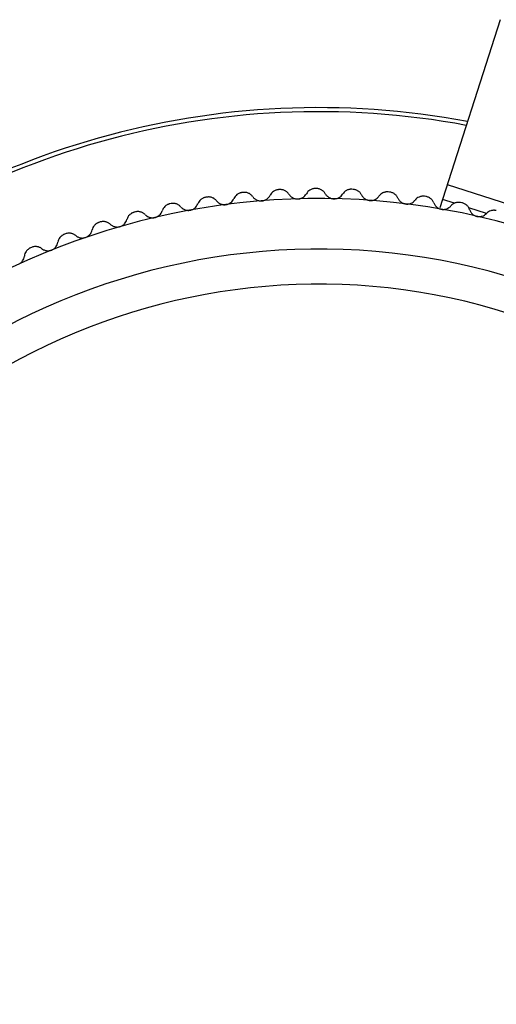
# Paper-space layout '_Inferior' of a CAD drawing. Header units: millimetres. Extents: x -45 to 40, y -40 to 44.3.
# Tile 4 of 5: x -14.8 to 8.8, y -4.3 to 44.3. Entities that reach past the tile are written whole.
import ezdxf

# ---------------------------------------------------------------- set-up
doc = ezdxf.new("R2010")
doc.units = ezdxf.units.MM

psp = doc.layouts.new('_Inferior')

# ---------------------------------------------------------------- linework, layer by layer
at = {"color": 7, "linetype": 'Continuous', "lineweight": 25}
for p, q in [((8.991, 44.348), (6.001, 35.039)), ((6.373, 36.196), (15.894, 33.138)), ((-5.504, 35.577), (-5.569, 35.567)), ((-3.71, 35.808), (-3.775, 35.802)), ((-1.906, 35.95), (-1.971, 35.946)), ((-0.097, 36), (-0.163, 36)), ((1.712, 35.959), (1.646, 35.962)), ((3.516, 35.828), (3.451, 35.834)), ((5.312, 35.606), (5.247, 35.616)), ((-7.285, 35.255), (-7.349, 35.242)), ((6.731, 35.271), (6.137, 35.461)), ((7.094, 35.294), (7.03, 35.307)), ((-9.047, 34.845), (-9.11, 34.828)), ((8.306, 34.765), (7.43, 35.046)), ((-10.786, 34.346), (-10.849, 34.326)), ((-12.498, 33.761), (-12.56, 33.738)), ((-14.179, 33.09), (-14.239, 33.064))]:
    psp.add_line(p, q, dxfattribs=at)
for radius, start, end in [(40, 79.376, 185.0145), (39.8, 79.4123, 184.9782), (35.5, 62.8467, 57.0867), (33, 63.5667, 243.5667), (31.268, 63.5667, 243.5667), (33, 243.5667, 63.5667), (31.268, 243.5667, 63.5667)]:
    psp.add_arc((0, 0), radius, start, end, dxfattribs=at)
for points, knots in [([(-5.569, 35.567), (-5.584, 35.564), (-5.614, 35.558), (-5.658, 35.545), (-5.708, 35.524), (-5.761, 35.495), (-5.833, 35.443), (-5.908, 35.362), (-5.943, 35.286), (-5.96, 35.247)], [0, 0, 0, 0, 0.082854, 0.165927, 0.250145, 0.374251, 0.499637, 0.745109, 1, 1, 1, 1]), ([(-5.034, 35.391), (-5.048, 35.407), (-5.075, 35.44), (-5.124, 35.481), (-5.177, 35.517), (-5.235, 35.546), (-5.298, 35.567), (-5.366, 35.58), (-5.435, 35.585), (-5.481, 35.579), (-5.504, 35.577)], [0, 0, 0, 0, 0.129351, 0.254419, 0.37715, 0.499597, 0.624418, 0.748826, 0.875523, 1, 1, 1, 1]), ([(-3.775, 35.802), (-3.79, 35.8), (-3.82, 35.796), (-3.865, 35.784), (-3.916, 35.766), (-3.971, 35.74), (-4.044, 35.691), (-4.124, 35.614), (-4.162, 35.54), (-4.182, 35.502)], [0, 0, 0, 0, 0.082854, 0.165928, 0.250145, 0.374251, 0.499637, 0.745109, 1, 1, 1, 1]), ([(-3.25, 35.599), (-3.263, 35.616), (-3.288, 35.65), (-3.334, 35.694), (-3.386, 35.732), (-3.443, 35.764), (-3.505, 35.788), (-3.571, 35.805), (-3.64, 35.813), (-3.687, 35.81), (-3.71, 35.808)], [0, 0, 0, 0, 0.129351, 0.254419, 0.377149, 0.499597, 0.624418, 0.748826, 0.875523, 1, 1, 1, 1]), ([(-3.25, 35.599), (-3.236, 35.582), (-3.211, 35.548), (-3.164, 35.505), (-3.116, 35.468), (-3.081, 35.449), (-3.064, 35.44)], [0, 0, 0, 0, 0.273304, 0.530769, 0.772827, 1, 1, 1, 1]), ([(-2.802, 35.389), (-2.78, 35.392), (-2.736, 35.397), (-2.672, 35.416), (-2.61, 35.443), (-2.537, 35.487), (-2.456, 35.559), (-2.414, 35.63), (-2.393, 35.667)], [0, 0, 0, 0, 0.120692, 0.24373, 0.369847, 0.499724, 0.734336, 1, 1, 1, 1]), ([(-1.971, 35.946), (-1.986, 35.945), (-2.017, 35.942), (-2.062, 35.933), (-2.114, 35.918), (-2.17, 35.894), (-2.246, 35.849), (-2.329, 35.776), (-2.371, 35.704), (-2.393, 35.667)], [0, 0, 0, 0, 0.082854, 0.165928, 0.250145, 0.374251, 0.499637, 0.745109, 1, 1, 1, 1]), ([(-1.457, 35.718), (-1.469, 35.735), (-1.493, 35.77), (-1.537, 35.816), (-1.586, 35.857), (-1.641, 35.891), (-1.702, 35.919), (-1.768, 35.939), (-1.836, 35.95), (-1.883, 35.95), (-1.906, 35.95)], [0, 0, 0, 0, 0.129351, 0.254419, 0.377149, 0.499597, 0.624418, 0.748826, 0.875523, 1, 1, 1, 1]), ([(-1.457, 35.718), (-1.443, 35.698), (-1.417, 35.659), (-1.367, 35.61), (-1.314, 35.569), (-1.276, 35.548), (-1.257, 35.537)], [0, 0, 0, 0, 0.274857, 0.532752, 0.77424, 1, 1, 1, 1]), ([(-1.02, 35.485), (-0.998, 35.487), (-0.954, 35.49), (-0.889, 35.505), (-0.826, 35.529), (-0.751, 35.57), (-0.666, 35.638), (-0.621, 35.706), (-0.597, 35.742)], [0, 0, 0, 0, 0.1206916, 0.2437298, 0.3698472, 0.4997243, 0.7343355, 1, 1, 1, 1]), ([(-0.163, 36), (-0.178, 35.999), (-0.209, 35.998), (-0.254, 35.991), (-0.306, 35.979), (-0.364, 35.958), (-0.442, 35.917), (-0.529, 35.848), (-0.574, 35.778), (-0.597, 35.742)], [0, 0, 0, 0, 0.082854, 0.165928, 0.250145, 0.374251, 0.499637, 0.745109, 1, 1, 1, 1]), ([(0.339, 35.746), (0.328, 35.764), (0.306, 35.8), (0.265, 35.848), (0.218, 35.891), (0.164, 35.929), (0.105, 35.959), (0.04, 35.982), (-0.028, 35.997), (-0.074, 35.999), (-0.097, 36)], [0, 0, 0, 0, 0.129351, 0.254419, 0.377149, 0.499597, 0.624417, 0.748826, 0.875523, 1, 1, 1, 1]), ([(0.339, 35.746), (0.351, 35.728), (0.372, 35.692), (0.413, 35.645), (0.456, 35.605), (0.503, 35.571), (0.536, 35.553), (0.552, 35.544)], [0, 0, 0, 0, 0.222487, 0.433362, 0.632963, 0.821686, 1, 1, 1, 1]), ([(0.552, 35.544), (0.569, 35.536), (0.602, 35.521), (0.656, 35.505), (0.71, 35.495), (0.746, 35.493), (0.764, 35.492)], [0, 0, 0, 0, 0.256806, 0.508412, 0.7558, 1, 1, 1, 1]), ([(0.764, 35.492), (0.786, 35.492), (0.83, 35.493), (0.896, 35.505), (0.96, 35.526), (1.037, 35.563), (1.126, 35.626), (1.174, 35.692), (1.199, 35.727)], [0, 0, 0, 0, 0.120692, 0.24373, 0.369847, 0.499724, 0.734336, 1, 1, 1, 1]), ([(1.646, 35.962), (1.631, 35.963), (1.6, 35.963), (1.554, 35.959), (1.502, 35.949), (1.443, 35.931), (1.363, 35.893), (1.273, 35.829), (1.224, 35.762), (1.199, 35.727)], [0, 0, 0, 0, 0.082854, 0.165928, 0.250146, 0.374251, 0.499638, 0.745109, 1, 1, 1, 1]), ([(2.135, 35.684), (2.125, 35.702), (2.105, 35.739), (2.066, 35.79), (2.021, 35.835), (1.969, 35.875), (1.912, 35.909), (1.848, 35.935), (1.781, 35.953), (1.735, 35.957), (1.712, 35.959)], [0, 0, 0, 0, 0.129351, 0.254419, 0.377149, 0.499596, 0.624417, 0.748826, 0.875523, 1, 1, 1, 1]), ([(2.135, 35.684), (2.146, 35.663), (2.168, 35.624), (2.21, 35.571), (2.256, 35.526), (2.306, 35.489), (2.342, 35.469), (2.36, 35.46)], [0, 0, 0, 0, 0.223607, 0.434954, 0.634458, 0.82261, 1, 1, 1, 1]), ([(2.546, 35.409), (2.568, 35.408), (2.612, 35.406), (2.679, 35.415), (2.744, 35.432), (2.823, 35.466), (2.914, 35.525), (2.966, 35.588), (2.993, 35.622)], [0, 0, 0, 0, 0.120692, 0.24373, 0.369847, 0.499724, 0.734336, 1, 1, 1, 1]), ([(3.451, 35.834), (3.436, 35.835), (3.405, 35.837), (3.359, 35.835), (3.306, 35.828), (3.247, 35.813), (3.165, 35.78), (3.071, 35.72), (3.019, 35.655), (2.993, 35.622)], [0, 0, 0, 0, 0.082854, 0.165928, 0.250146, 0.374251, 0.499638, 0.745109, 1, 1, 1, 1]), ([(3.925, 35.531), (3.916, 35.55), (3.898, 35.588), (3.861, 35.641), (3.819, 35.688), (3.769, 35.731), (3.713, 35.767), (3.651, 35.796), (3.585, 35.818), (3.539, 35.825), (3.516, 35.828)], [0, 0, 0, 0, 0.129351, 0.254419, 0.377149, 0.499596, 0.624417, 0.748826, 0.875523, 1, 1, 1, 1]), ([(5.247, 35.616), (5.232, 35.617), (5.202, 35.621), (5.155, 35.621), (5.102, 35.617), (5.042, 35.605), (4.959, 35.575), (4.862, 35.521), (4.807, 35.458), (4.779, 35.427)], [0, 0, 0, 0, 0.082854, 0.165929, 0.250146, 0.374251, 0.499638, 0.745109, 1, 1, 1, 1]), ([(5.706, 35.289), (5.697, 35.309), (5.681, 35.348), (5.647, 35.402), (5.607, 35.451), (5.56, 35.496), (5.506, 35.536), (5.445, 35.568), (5.38, 35.593), (5.335, 35.602), (5.312, 35.606)], [0, 0, 0, 0, 0.129351, 0.254419, 0.377148, 0.499596, 0.624416, 0.748825, 0.875523, 1, 1, 1, 1]), ([(-7.349, 35.242), (-7.364, 35.238), (-7.394, 35.231), (-7.437, 35.215), (-7.486, 35.193), (-7.538, 35.161), (-7.606, 35.105), (-7.678, 35.02), (-7.708, 34.943), (-7.723, 34.903)], [0, 0, 0, 0, 0.082854, 0.165927, 0.250144, 0.37425, 0.499637, 0.745109, 1, 1, 1, 1]), ([(-6.806, 35.093), (-6.821, 35.109), (-6.849, 35.14), (-6.9, 35.179), (-6.955, 35.212), (-7.015, 35.238), (-7.079, 35.256), (-7.147, 35.265), (-7.216, 35.267), (-7.262, 35.259), (-7.285, 35.255)], [0, 0, 0, 0, 0.129351, 0.254419, 0.37715, 0.499597, 0.624418, 0.748827, 0.875523, 1, 1, 1, 1]), ([(-6.806, 35.093), (-6.79, 35.077), (-6.76, 35.045), (-6.708, 35.004), (-6.67, 34.984), (-6.651, 34.974)], [0, 0, 0, 0, 0.356758, 0.689882, 1, 1, 1, 1]), ([(-6.339, 34.929), (-6.318, 34.934), (-6.275, 34.944), (-6.213, 34.969), (-6.154, 35.002), (-6.086, 35.054), (-6.012, 35.133), (-5.978, 35.208), (-5.96, 35.247)], [0, 0, 0, 0, 0.120692, 0.24373, 0.369847, 0.499724, 0.734336, 1, 1, 1, 1]), ([(-5.034, 35.391), (-5.022, 35.376), (-4.997, 35.347), (-4.955, 35.309), (-4.911, 35.277), (-4.879, 35.26), (-4.863, 35.252)], [0, 0, 0, 0, 0.2716223, 0.5285997, 0.7712617, 1, 1, 1, 1]), ([(-4.863, 35.252), (-4.845, 35.244), (-4.809, 35.227), (-4.751, 35.211), (-4.693, 35.201), (-4.634, 35.198), (-4.596, 35.202), (-4.576, 35.204)], [0, 0, 0, 0, 0.21032, 0.414656, 0.613801, 0.808611, 1, 1, 1, 1]), ([(-4.576, 35.204), (-4.555, 35.207), (-4.511, 35.215), (-4.448, 35.237), (-4.388, 35.267), (-4.317, 35.315), (-4.239, 35.391), (-4.202, 35.464), (-4.182, 35.502)], [0, 0, 0, 0, 0.120692, 0.24373, 0.369847, 0.499724, 0.734336, 1, 1, 1, 1]), ([(-3.064, 35.44), (-3.043, 35.431), (-3.002, 35.412), (-2.935, 35.395), (-2.869, 35.387), (-2.824, 35.388), (-2.802, 35.389)], [0, 0, 0, 0, 0.260092, 0.512514, 0.758651, 1, 1, 1, 1]), ([(-1.257, 35.537), (-1.238, 35.529), (-1.201, 35.512), (-1.141, 35.496), (-1.081, 35.486), (-1.04, 35.485), (-1.02, 35.485)], [0, 0, 0, 0, 0.258379, 0.510372, 0.75716, 1, 1, 1, 1]), ([(2.36, 35.46), (2.38, 35.451), (2.419, 35.433), (2.482, 35.416), (2.525, 35.411), (2.546, 35.409)], [0, 0, 0, 0, 0.339557, 0.672251, 1, 1, 1, 1]), ([(3.925, 35.531), (3.934, 35.512), (3.952, 35.476), (3.987, 35.425), (4.026, 35.381), (4.068, 35.343), (4.113, 35.31), (4.145, 35.293), (4.161, 35.284)], [0, 0, 0, 0, 0.188089, 0.367189, 0.537578, 0.699581, 0.853575, 1, 1, 1, 1]), ([(4.161, 35.284), (4.178, 35.277), (4.212, 35.261), (4.266, 35.245), (4.304, 35.239), (4.322, 35.236)], [0, 0, 0, 0, 0.338085, 0.670924, 1, 1, 1, 1]), ([(4.322, 35.236), (4.344, 35.234), (4.388, 35.23), (4.455, 35.236), (4.521, 35.25), (4.601, 35.279), (4.696, 35.333), (4.75, 35.394), (4.779, 35.427)], [0, 0, 0, 0, 0.120692, 0.24373, 0.369847, 0.499724, 0.734335, 1, 1, 1, 1]), ([(5.706, 35.289), (5.714, 35.268), (5.731, 35.228), (5.767, 35.173), (5.807, 35.124), (5.852, 35.082), (5.899, 35.047), (5.934, 35.028), (5.95, 35.019)], [0, 0, 0, 0, 0.188885, 0.368376, 0.538807, 0.70057, 0.854123, 1, 1, 1, 1]), ([(6.087, 34.974), (6.109, 34.971), (6.153, 34.965), (6.219, 34.968), (6.286, 34.978), (6.368, 35.003), (6.465, 35.053), (6.522, 35.111), (6.553, 35.142)], [0, 0, 0, 0, 0.120692, 0.24373, 0.369847, 0.499724, 0.734335, 1, 1, 1, 1]), ([(7.03, 35.307), (7.015, 35.309), (6.985, 35.315), (6.939, 35.317), (6.885, 35.315), (6.825, 35.306), (6.74, 35.281), (6.641, 35.231), (6.582, 35.172), (6.553, 35.142)], [0, 0, 0, 0, 0.082854, 0.165929, 0.250146, 0.374251, 0.499638, 0.745109, 1, 1, 1, 1]), ([(7.471, 34.958), (7.464, 34.978), (7.45, 35.018), (7.419, 35.073), (7.381, 35.125), (7.336, 35.172), (7.284, 35.214), (7.225, 35.249), (7.162, 35.278), (7.117, 35.289), (7.094, 35.294)], [0, 0, 0, 0, 0.12935, 0.254419, 0.377148, 0.499596, 0.624416, 0.748825, 0.875523, 1, 1, 1, 1]), ([(-9.11, 34.828), (-9.125, 34.824), (-9.154, 34.815), (-9.197, 34.797), (-9.244, 34.772), (-9.295, 34.738), (-9.36, 34.678), (-9.427, 34.59), (-9.454, 34.511), (-9.467, 34.471)], [0, 0, 0, 0, 0.082853, 0.165927, 0.250144, 0.37425, 0.499637, 0.745109, 1, 1, 1, 1]), ([(-8.561, 34.707), (-8.576, 34.722), (-8.606, 34.751), (-8.659, 34.788), (-8.715, 34.818), (-8.776, 34.841), (-8.841, 34.856), (-8.909, 34.862), (-8.979, 34.859), (-9.024, 34.85), (-9.047, 34.845)], [0, 0, 0, 0, 0.129351, 0.25442, 0.37715, 0.499598, 0.624418, 0.748827, 0.875523, 1, 1, 1, 1]), ([(-8.561, 34.707), (-8.539, 34.687), (-8.499, 34.648), (-8.447, 34.619), (-8.423, 34.606)], [0, 0, 0, 0, 0.523679, 1, 1, 1, 1]), ([(-8.423, 34.606), (-8.405, 34.598), (-8.369, 34.581), (-8.312, 34.565), (-8.255, 34.555), (-8.198, 34.553), (-8.141, 34.556), (-8.105, 34.563), (-8.086, 34.567)], [0, 0, 0, 0, 0.178762, 0.351893, 0.51995, 0.683539, 0.84332, 1, 1, 1, 1]), ([(-8.086, 34.567), (-8.065, 34.573), (-8.023, 34.584), (-7.962, 34.612), (-7.905, 34.648), (-7.839, 34.704), (-7.77, 34.787), (-7.739, 34.863), (-7.723, 34.903)], [0, 0, 0, 0, 0.120692, 0.24373, 0.369847, 0.499724, 0.734336, 1, 1, 1, 1]), ([(-6.651, 34.974), (-6.631, 34.965), (-6.592, 34.947), (-6.529, 34.93), (-6.465, 34.921), (-6.401, 34.92), (-6.36, 34.926), (-6.339, 34.929)], [0, 0, 0, 0, 0.212021, 0.417099, 0.616124, 0.810074, 1, 1, 1, 1]), ([(5.95, 35.019), (5.972, 35.009), (6.016, 34.989), (6.064, 34.979), (6.087, 34.974)], [0, 0, 0, 0, 0.5037, 1, 1, 1, 1]), ([(7.471, 34.958), (7.479, 34.937), (7.494, 34.896), (7.526, 34.84), (7.572, 34.778), (7.635, 34.716), (7.695, 34.681), (7.725, 34.664)], [0, 0, 0, 0, 0.178531, 0.345402, 0.500912, 0.758004, 1, 1, 1, 1]), ([(7.837, 34.624), (7.858, 34.62), (7.902, 34.612), (7.968, 34.611), (8.036, 34.618), (8.119, 34.639), (8.218, 34.684), (8.278, 34.739), (8.31, 34.768)], [0, 0, 0, 0, 0.120692, 0.24373, 0.369847, 0.499724, 0.734335, 1, 1, 1, 1]), ([(8.795, 34.909), (8.78, 34.912), (8.75, 34.919), (8.704, 34.924), (8.651, 34.925), (8.59, 34.919), (8.504, 34.898), (8.403, 34.853), (8.341, 34.797), (8.31, 34.768)], [0, 0, 0, 0, 0.082854, 0.165929, 0.250146, 0.374251, 0.499638, 0.745109, 1, 1, 1, 1]), ([(-10.849, 34.326), (-10.863, 34.321), (-10.892, 34.311), (-10.934, 34.291), (-10.98, 34.264), (-11.028, 34.227), (-11.091, 34.164), (-11.153, 34.073), (-11.176, 33.993), (-11.187, 33.952)], [0, 0, 0, 0, 0.0828531, 0.1659264, 0.2501432, 0.3742499, 0.4996372, 0.745109, 1, 1, 1, 1]), ([(-10.294, 34.233), (-10.31, 34.247), (-10.342, 34.275), (-10.396, 34.309), (-10.454, 34.336), (-10.516, 34.356), (-10.581, 34.368), (-10.65, 34.37), (-10.719, 34.364), (-10.764, 34.352), (-10.786, 34.346)], [0, 0, 0, 0, 0.129351, 0.25442, 0.37715, 0.499598, 0.624418, 0.748827, 0.875523, 1, 1, 1, 1]), ([(-10.294, 34.233), (-10.275, 34.217), (-10.239, 34.185), (-10.195, 34.161), (-10.174, 34.15)], [0, 0, 0, 0, 0.520925, 1, 1, 1, 1]), ([(-10.174, 34.15), (-10.154, 34.141), (-10.116, 34.123), (-10.054, 34.107), (-9.993, 34.098), (-9.931, 34.097), (-9.871, 34.102), (-9.832, 34.112), (-9.813, 34.117)], [0, 0, 0, 0, 0.18042, 0.354468, 0.522749, 0.685932, 0.84475, 1, 1, 1, 1]), ([(-9.813, 34.117), (-9.792, 34.124), (-9.75, 34.137), (-9.691, 34.169), (-9.636, 34.207), (-9.573, 34.266), (-9.508, 34.353), (-9.481, 34.43), (-9.467, 34.471)], [0, 0, 0, 0, 0.120692, 0.24373, 0.369847, 0.499724, 0.734336, 1, 1, 1, 1]), ([(-12.56, 33.738), (-12.574, 33.732), (-12.602, 33.721), (-12.643, 33.699), (-12.688, 33.669), (-12.734, 33.63), (-12.793, 33.564), (-12.851, 33.469), (-12.87, 33.388), (-12.879, 33.347)], [0, 0, 0, 0, 0.082853, 0.165926, 0.250143, 0.37425, 0.499637, 0.745109, 1, 1, 1, 1]), ([(-12.001, 33.673), (-12.018, 33.686), (-12.051, 33.712), (-12.106, 33.743), (-12.166, 33.767), (-12.229, 33.784), (-12.295, 33.792), (-12.363, 33.792), (-12.432, 33.782), (-12.476, 33.768), (-12.498, 33.761)], [0, 0, 0, 0, 0.129351, 0.25442, 0.37715, 0.499598, 0.624418, 0.748827, 0.875523, 1, 1, 1, 1]), ([(-12.001, 33.673), (-11.985, 33.66), (-11.953, 33.635), (-11.917, 33.615), (-11.9, 33.606)], [0, 0, 0, 0, 0.517959, 1, 1, 1, 1]), ([(-11.9, 33.606), (-11.879, 33.596), (-11.837, 33.578), (-11.771, 33.561), (-11.705, 33.553), (-11.639, 33.554), (-11.575, 33.562), (-11.535, 33.575), (-11.515, 33.581)], [0, 0, 0, 0, 0.182159, 0.357175, 0.5257, 0.68846, 0.846265, 1, 1, 1, 1]), ([(-11.515, 33.581), (-11.494, 33.589), (-11.453, 33.604), (-11.396, 33.639), (-11.342, 33.68), (-11.283, 33.742), (-11.222, 33.832), (-11.199, 33.91), (-11.187, 33.952)], [0, 0, 0, 0, 0.120692, 0.24373, 0.369847, 0.499724, 0.734336, 1, 1, 1, 1]), ([(-13.678, 33.027), (-13.695, 33.04), (-13.729, 33.064), (-13.787, 33.093), (-13.847, 33.114), (-13.911, 33.127), (-13.977, 33.132), (-14.045, 33.128), (-14.114, 33.115), (-14.157, 33.098), (-14.179, 33.09)], [0, 0, 0, 0, 0.129351, 0.25442, 0.37715, 0.499598, 0.624418, 0.748827, 0.875523, 1, 1, 1, 1]), ([(-13.187, 32.96), (-13.167, 32.969), (-13.127, 32.987), (-13.071, 33.023), (-13.02, 33.068), (-12.964, 33.132), (-12.907, 33.225), (-12.889, 33.305), (-12.879, 33.347)], [0, 0, 0, 0, 0.1206917, 0.2437299, 0.3698473, 0.4997245, 0.7343356, 1, 1, 1, 1]), ([(-14.827, 32.255), (-14.807, 32.265), (-14.768, 32.285), (-14.714, 32.325), (-14.665, 32.372), (-14.612, 32.439), (-14.56, 32.535), (-14.546, 32.615), (-14.538, 32.657)], [0, 0, 0, 0, 0.120692, 0.24373, 0.369847, 0.499725, 0.734336, 1, 1, 1, 1]), ([(-14.239, 33.064), (-14.253, 33.058), (-14.281, 33.045), (-14.32, 33.021), (-14.363, 32.989), (-14.408, 32.947), (-14.464, 32.879), (-14.517, 32.781), (-14.531, 32.699), (-14.538, 32.657)], [0, 0, 0, 0, 0.082853, 0.165927, 0.250144, 0.37425, 0.499637, 0.745109, 1, 1, 1, 1]), ([(-13.596, 32.976), (-13.574, 32.967), (-13.533, 32.948), (-13.466, 32.931), (-13.386, 32.922), (-13.291, 32.926), (-13.222, 32.948), (-13.187, 32.96)], [0, 0, 0, 0, 0.1759574, 0.3423553, 0.4997564, 0.7539426, 1, 1, 1, 1])]:
    psp.add_open_spline(points, degree=3, knots=knots, dxfattribs=at)
for points in [[(7.725, 34.664), (7.76, 34.647), (7.797, 34.633), (7.837, 34.624)], [(-13.678, 33.027), (-13.652, 33.008), (-13.625, 32.991), (-13.596, 32.976)]]:
    psp.add_open_spline(points, degree=3, dxfattribs=at)

doc.saveas('drawing.dxf')
